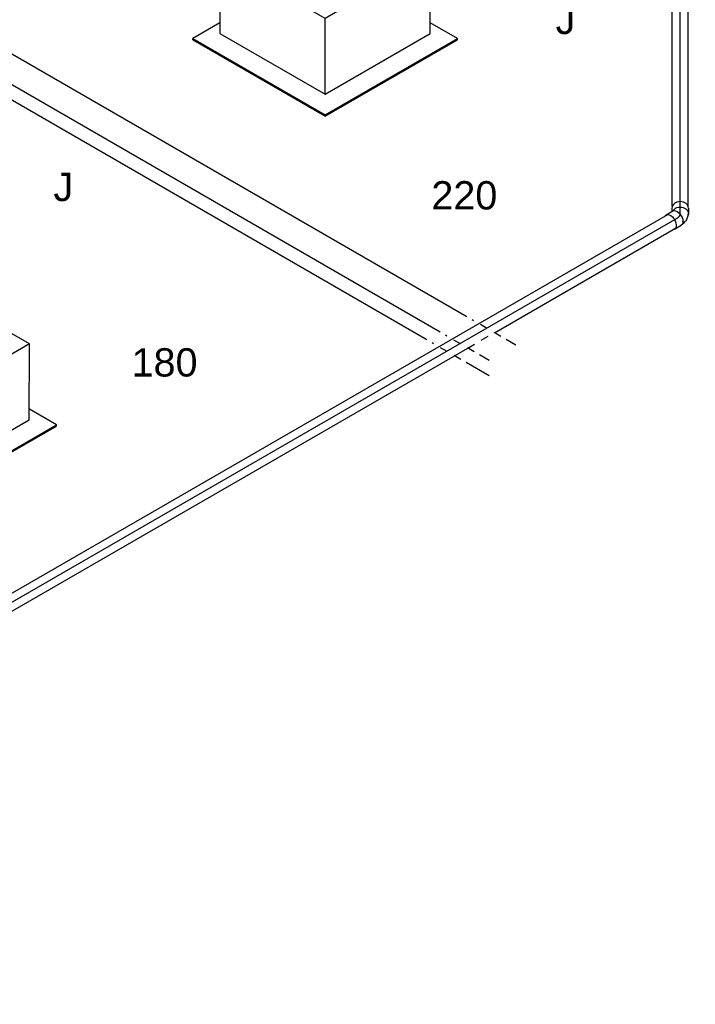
# Model space of a CAD drawing. Extents: x -257677 to 221252, y -185516 to 120782.
# Tile 40 of 171: x -78864 to -76715, y -1969 to 1162. Entities that reach past the tile are written whole.
import ezdxf
from ezdxf.enums import TextEntityAlignment as Align
from ezdxf.lldxf.tags import DXFTag

# ---------------------------------------------------------------- set-up
doc = ezdxf.new("R2010")
doc.units = 0
doc.header["$LTSCALE"] = 50
doc.linetypes.add('STREEPJES', pattern=[0.1, 0.05, -0.05])
doc.layers.get('0').update_dxf_attribs({"linetype": 'CONTINUOUS'})
for name, color, linetype in [('EL6131--', 2, 'CONTINUOUS'), ('EM6131--', 1, 'CONTINUOUS'), ('WL524---_D', 153, 'CONTINUOUS'), ('WL524---_HARTLIJN', 8, 'CONTINUOUS'), ('WL570---_TOEVOER', 3, 'CONTINUOUS'), ('WL570---_TOEVOER_HL', 8, 'CONTINUOUS'), ('WL570---_TOEVOER_RST', 2, 'CONTINUOUS'), ('WL570---_TOEVOER_RST_HL', 1, 'CONTINUOUS'), ('WM570---_TOEVOER_PR', 1, 'CONTINUOUS'), ('WM570---_TOEVOER_RST_PR', 1, 'CONTINUOUS')]:
    doc.layers.add(name, color=color, linetype=linetype)
doc.styles.add('BURO-018', font='ARIAL.TTF', dxfattribs={"height": 63})
tags = doc.linetypes.add('CENTER2', pattern=[28.575, 19.05, -3.175, 3.175, -3.175]).pattern_tags.tags
tags[10:11] = [DXFTag(74, 4), DXFTag(75, 0), DXFTag(340, '0'), DXFTag(46, 1.0), DXFTag(50, 0.0), DXFTag(44, 0.0), DXFTag(45, 0.0)]
tags[8:9] = [DXFTag(74, 4), DXFTag(75, 0), DXFTag(340, '0'), DXFTag(46, 1.0), DXFTag(50, 0.0), DXFTag(44, 0.0), DXFTag(45, 0.0)]
tags[6:7] = [DXFTag(74, 4), DXFTag(75, 0), DXFTag(340, '0'), DXFTag(46, 1.0), DXFTag(50, 0.0), DXFTag(44, 0.0), DXFTag(45, 0.0)]
tags[4:5] = [DXFTag(74, 4), DXFTag(75, 0), DXFTag(340, '0'), DXFTag(46, 1.0), DXFTag(50, 0.0), DXFTag(44, 0.0), DXFTag(45, 0.0)]

# ---------------------------------------------------------------- blocks, each defined once
blk = doc.blocks.new('*U1879')
at = {"color": 0, "ltscale": 10}
for p, q in [((4.8, 80, 5333.7), (5157.2, 80, 5333.7)), ((4.8, -80, 5333.7), (5157.2, -80, 5333.7))]:
    blk.add_line(p, q, dxfattribs=at)
blk.add_ellipse((0, 0, 5333.7), major_axis=(0, 80), ratio=0.57735, start_param=3.348216, end_param=6.076561, dxfattribs=at)
at = {"color": 0, "ltscale": 10, "extrusion": (-4.90704e-17, 2.83308e-17, -1)}
blk.add_ellipse((5157.2, 0, 5333.7), major_axis=(0, 80), ratio=0.57735, start_param=0, end_param=3.141593, dxfattribs=at)
at = {"layer": 'WL570---_TOEVOER_HL', "linetype": 'CENTER2'}
blk.add_line((0, 0, 5333.7), (5157.2, 0, 5333.7), dxfattribs=at)
at = {"layer": 'WM570---_TOEVOER_PR', "color": 1, "style": 'BURO-018'}
blk.add_attdef('POSNR', text='', height=90, dxfattribs=at).set_placement((0, 0), align=Align.MIDDLE)
blk = doc.blocks.new('*U1937')
at = {"color": 0, "ltscale": 10}
for p, q in [((-10, 35.1, 7122.3), (-15.2, 26.2, 7122.3)), ((-35.9, 26.2, 7122.3), (-11.4, 26.2, 7122.3)), ((-0.7, 18.6, 7122.3), (-0.2, 17.7, 7122.3)), ((35.4, 8.9, 7122.3), (26.8, -6.1, 7122.3)), ((-35.9, -26.3, 7122.3), (-11.4, -26.3, 7122.3)), ((-6.8, -25, 7122.3), (-5.2, -25, 7122.3)), ((-5.2, -25, 7122.3), (-2.5, -24.6, 7122.3)), ((-2.5, -24.6, 7122.3), (6.7, -22.2, 7122.3)), ((-0.7, -18.6, 7122.3), (-0.2, -17.7, 7122.3)), ((11.3, -20.1, 7122.3), (18.4, -15, 7122.3)), ((23.2, -9.8, 7122.3), (25.3, -6.1, 7122.3))]:
    blk.add_line(p, q, dxfattribs=at)
at = {"color": 0, "ltscale": 10, "extrusion": (-3.41963e-17, 8.3842e-17, -1)}
for centre, major_axis, ratio, start_param, end_param in [((4, 7, 7122.3), (-22.7, 13.1), 0.816497, 0.394424, 3.463825), ((-35.9, 0, 7122.3), (0, 26.2), 0.57735, 0, 3.451437), ((-35.9, 0, 7122.3), (0, 26.2), 0.57735, 5.973341, 6.280044), ((-11.4, 0, 7122.3), (0, 26.2), 0.57735, 0, 3.141593), ((-1.6, 1.5, 7122.3), (10.7, -22.8), 0.750739, 6.150885, 6.415485)]:
    blk.add_ellipse(centre, major_axis=major_axis, ratio=ratio, start_param=start_param, end_param=end_param, dxfattribs=at)
at = {"color": 0, "ltscale": 10}
for centre, major_axis, ratio, start_param, end_param in [((12.7, 22, 7122.3), (-22.7, 13.1), 0.816497, 3.141593, 6.283185), ((2.5, 4.3, 7122.3), (-18.6, 17), 0.803023, 2.966153, 3.317032)]:
    blk.add_ellipse(centre, major_axis=major_axis, ratio=ratio, start_param=start_param, end_param=end_param, dxfattribs=at)
at = {"layer": 'WL524---_HARTLIJN', "linetype": 'CENTER2'}
for p, q in [((-11.4, 0, 7122.3), (-10.4, 0, 7122.3)), ((4, 7, 7122.3), (3.7, 6.4, 7122.3))]:
    blk.add_line(p, q, dxfattribs=at)
blk.add_ellipse((-23, 21.8, 7122.3), major_axis=(26.7, -15.4), ratio=0.57735, start_param=5.497787, end_param=6.283185, dxfattribs=at)
at = {"layer": 'WL524---_D', "color": 1, "style": 'BURO-018'}
blk.add_attdef('POSNR', text='', height=90, dxfattribs=at).set_placement((0, 0), align=Align.MIDDLE)
blk = doc.blocks.new('*U1938')
at = {"color": 0, "ltscale": 10}
for p, q in [((23.9, 25, 7133.7), (1804.1, 25, 7133.7)), ((23.9, -25, 7133.7), (1804.1, -25, 7133.7))]:
    blk.add_line(p, q, dxfattribs=at)
at = {"layer": 'WL524---_HARTLIJN', "linetype": 'CENTER2'}
blk.add_line((0, 0, 7133.7), (1815.4, 0, 7133.7), dxfattribs=at)
at = {"layer": 'WL524---_D', "color": 1, "style": 'BURO-018'}
blk.add_attdef('POSNR', text='', height=90, dxfattribs=at).set_placement((0, 0), align=Align.MIDDLE)
blk = doc.blocks.new('*U1939')
at = {"color": 0, "ltscale": 10}
for p, q in [((29.9, 25, 3608.9), (4937.3, 25, 3608.9)), ((29.9, -25, 3608.9), (4173.8, -25, 3608.9)), ((4271.8, -25, 3608.9), (4937.3, -25, 3608.9))]:
    blk.add_line(p, q, dxfattribs=at)
at = {"color": 8, "linetype": 'STREEPJES', "ltscale": 10}
blk.add_line((4173.8, -25, 3608.9), (4271.8, -25, 3608.9), dxfattribs=at)
at = {"layer": 'WL524---_HARTLIJN', "linetype": 'CENTER2'}
blk.add_line((0, 0, 3608.9), (4957.2, 0, 3608.9), dxfattribs=at)
at = {"layer": 'WL524---_D', "color": 1, "style": 'BURO-018'}
blk.add_attdef('POSNR', text='', height=90, dxfattribs=at).set_placement((0, 0), align=Align.MIDDLE)
blk = doc.blocks.new('*U2151')
at = {"color": 0, "ltscale": 10}
for p, q in [((-225.4, 278.6, 8090.6), (-345.8, 70, 8090.6)), ((160.8, 278.6, 8090.6), (-225.4, 278.6, 8090.6)), ((-32.3, -55.9, 8090.6), (-225.4, 278.6, 8090.6)), ((354, -55.9, 8090.6), (160.8, 278.6, 8090.6)), ((-430.7, 95.5, 8090.6), (-428.7, 99, 8090.6)), ((-430.7, 95.5, 8090.6), (-187.8, -325.3, 8090.6)), ((-329, 99, 8090.6), (-428.7, 99, 8090.6)), ((-428.7, 99, 8090.6), (-185.8, -321.7, 8090.6)), ((-345.8, 70, 8090.6), (-152.7, -264.5, 8090.6)), ((-152.7, -264.5, 8090.6), (-32.3, -55.9, 8090.6)), ((354, -55.9, 8090.6), (-32.3, -55.9, 8090.6)), ((233.5, -264.5, 8090.6), (354, -55.9, 8090.6)), ((300.1, -321.7, 8090.6), (250.3, -235.5, 8090.6)), ((-152.7, -264.5, 8090.6), (233.5, -264.5, 8090.6)), ((-185.8, -321.7, 8090.6), (-187.8, -325.3, 8090.6)), ((-187.8, -325.3, 8090.6), (298, -325.3, 8090.6)), ((-185.8, -321.7, 8090.6), (300.1, -321.7, 8090.6)), ((298, -325.3, 8090.6), (300.1, -321.7, 8090.6))]:
    blk.add_line(p, q, dxfattribs=at)
at = {"color": 8, "linetype": 'STREEPJES', "ltscale": 10}
for q in [(-11.9, 172.6, 8090.6), (23.5, 182.1, 8090.6), (69.8, 172.6, 8090.6), (-26.8, 146.7, 8090.6), (114.6, 146.7, 8090.6), (-17.4, 111.4, 8090.6), (14, 76, 8090.6), (58.8, 50.1, 8090.6), (105.1, 40.7, 8090.6), (140.5, 50.1, 8090.6), (155.4, 76, 8090.6), (145.9, 111.4, 8090.6)]:
    blk.add_line((64.3, 111.4, 8090.6), q, dxfattribs=at)
at = {"color": 0, "ltscale": 10}
blk.add_ellipse((64.3, 111.4, 8090.6), major_axis=(86.6, -50), ratio=0.57735, dxfattribs=at)
at = {"layer": 'WL570---_TOEVOER_RST_HL', "linetype": 'CENTER2'}
blk.add_circle((0, 0, 8090.6), 0.075, dxfattribs=at)
at = {"layer": 'WL570---_TOEVOER_RST', "color": 1, "style": 'BURO-018'}
for tag in ['MC', 'Q']:
    blk.add_attdef(tag, text='', height=90, dxfattribs=at).set_placement((0, 0), align=Align.MIDDLE)
at = {"layer": 'WM570---_TOEVOER_RST_PR', "color": 1, "style": 'BURO-018'}
blk.add_attdef('POSNR', text='', height=90, dxfattribs=at).set_placement((0, 0), align=Align.MIDDLE)
blk = doc.blocks.new('*U2154')
at = {"color": 0, "ltscale": 10}
for p, q in [((-225.4, 278.6, 6353.5), (-308.4, 134.8, 6353.5)), ((160.8, 278.6, 6353.5), (-225.4, 278.6, 6353.5)), ((-32.3, -55.9, 6353.5), (-225.4, 278.6, 6353.5)), ((354, -55.9, 6353.5), (160.8, 278.6, 6353.5)), ((-152.7, -264.5, 6353.5), (-32.3, -55.9, 6353.5)), ((354, -55.9, 6353.5), (-32.3, -55.9, 6353.5)), ((233.5, -264.5, 6353.5), (354, -55.9, 6353.5)), ((-338.6, -64.1, 6353.5), (-187.8, -325.3, 6353.5)), ((-334.5, -64.1, 6353.5), (-185.8, -321.7, 6353.5)), ((-262.4, -74.4, 6353.5), (-152.7, -264.5, 6353.5)), ((300.1, -321.7, 6353.5), (250.3, -235.5, 6353.5)), ((-152.7, -264.5, 6353.5), (233.5, -264.5, 6353.5)), ((-185.8, -321.7, 6353.5), (-187.8, -325.3, 6353.5)), ((-187.8, -325.3, 6353.5), (298, -325.3, 6353.5)), ((-185.8, -321.7, 6353.5), (300.1, -321.7, 6353.5)), ((298, -325.3, 6353.5), (300.1, -321.7, 6353.5))]:
    blk.add_line(p, q, dxfattribs=at)
at = {"color": 8, "linetype": 'STREEPJES', "ltscale": 10}
for q in [(-11.9, 172.6, 6353.5), (23.5, 182.1, 6353.5), (69.8, 172.6, 6353.5), (-26.8, 146.7, 6353.5), (114.6, 146.7, 6353.5), (-17.4, 111.4, 6353.5), (14, 76, 6353.5), (58.8, 50.1, 6353.5), (105.1, 40.7, 6353.5), (140.5, 50.1, 6353.5), (155.4, 76, 6353.5), (145.9, 111.4, 6353.5)]:
    blk.add_line((64.3, 111.4, 6353.5), q, dxfattribs=at)
at = {"color": 0, "ltscale": 10}
blk.add_ellipse((64.3, 111.4, 6353.5), major_axis=(86.6, -50), ratio=0.57735, dxfattribs=at)
at = {"layer": 'WL570---_TOEVOER_RST_HL', "linetype": 'CENTER2'}
blk.add_circle((0, 0, 6353.5), 0.075, dxfattribs=at)
at = {"layer": 'WL570---_TOEVOER_RST', "color": 1, "style": 'BURO-018'}
for tag in ['MC', 'Q']:
    blk.add_attdef(tag, text='', height=90, dxfattribs=at).set_placement((0, 0), align=Align.MIDDLE)
at = {"layer": 'WM570---_TOEVOER_RST_PR', "color": 1, "style": 'BURO-018'}
blk.add_attdef('POSNR', text='', height=90, dxfattribs=at).set_placement((0, 0), align=Align.MIDDLE)
blk = doc.blocks.new('*U2205')
at = {"color": 0, "ltscale": 10}
for p, q in [((12.2, 63.6, 6508.1), (96.8, 63.6, 6508.1)), ((242.2, 63.6, 6508.1), (2749.2, 63.6, 6508.1)), ((3021.6, 63.6, 6508.1), (4968.3, 63.6, 6508.1)), ((36.7, 21.2, 6508.1), (72.3, 21.2, 6508.1)), ((217.7, 21.2, 6508.1), (2724.8, 21.2, 6508.1)), ((2997.1, 21.2, 6508.1), (4992.8, 21.2, 6508.1)), ((-12.2, -63.6, 6508.1), (23.3, -63.6, 6508.1)), ((168.7, -63.6, 6508.1), (2675.8, -63.6, 6508.1)), ((2948.2, -63.6, 6508.1), (4943.8, -63.6, 6508.1))]:
    blk.add_line(p, q, dxfattribs=at)
at = {"color": 0, "linetype": 'STREEPJES', "ltscale": 10}
for p, q in [((116.8, 63.6, 6508.1), (222.2, 63.6, 6508.1)), ((2769.2, 63.6, 6508.1), (3001.6, 63.6, 6508.1)), ((92.3, 21.2, 6508.1), (197.7, 21.2, 6508.1)), ((2744.8, 21.2, 6508.1), (2977.1, 21.2, 6508.1)), ((43.3, -63.6, 6508.1), (148.7, -63.6, 6508.1)), ((2695.8, -63.6, 6508.1), (2928.2, -63.6, 6508.1))]:
    blk.add_line(p, q, dxfattribs=at)
at = {"layer": 'EM6131--', "color": 1, "style": 'BURO-018'}
blk.add_attdef('POSNR', text='', height=90, dxfattribs=at).set_placement((0, 0), align=Align.MIDDLE)

msp = doc.modelspace()

# ---------------------------------------------------------------- block references
at = {"layer": 'EL6131--', "rotation": 150}
msp.add_blockref('*U2205', (-77328.20918, 78.26942, -6508.11976), dxfattribs=at)
at = {"layer": 'WL524---_D'}
for name, p, rotation in [('*U1938', (-76763.51252, 545.10764, -7133.68769), 90.00000000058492), ('*U1937', (-76763.51252, 537.02473, -7122.25674), 29.99999999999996), ('*U1939', (-81066.49037, -1947.30069, -3608.89003), 29.99999999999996)]:
    msp.add_blockref(name, p, dxfattribs=dict(at, rotation=rotation))
at = {"layer": 'WL570---_TOEVOER', "rotation": 30.00000000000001}
msp.add_blockref('*U1879', (-83244.62068, -488.87191, -5333.66988), dxfattribs=at)
at = {"layer": 'WL570---_TOEVOER_RST'}
ref = msp.add_blockref('*U2151', (-77892.77406, 1230.95309, -8090.62925), dxfattribs=dict(at, rotation=29.99999999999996))
ref.add_attrib('Q', '220', dxfattribs={"color": 1, "height": 90, "style": 'BURO-018'}).set_placement((-77449.98015, 603.79996), align=Align.MIDDLE)
ref.add_attrib('MC', 'J', dxfattribs={"color": 1, "height": 90, "style": 'BURO-018'}).set_placement((-77128.24657, 1161.05888), align=Align.MIDDLE)
ref = msp.add_blockref('*U2154', (-79167.94097, 2.61108, -6353.49131), dxfattribs=dict(at, rotation=29.99999999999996))
ref.add_attrib('Q', '180', dxfattribs={"color": 1, "height": 90, "style": 'BURO-018'}).set_placement((-78403.41347, 72.50529), align=Align.MIDDLE)
ref.add_attrib('MC', 'J', dxfattribs={"color": 1, "height": 90, "style": 'BURO-018'}).set_placement((-78725.14706, 629.7642), align=Align.MIDDLE)

doc.saveas('drawing.dxf')
